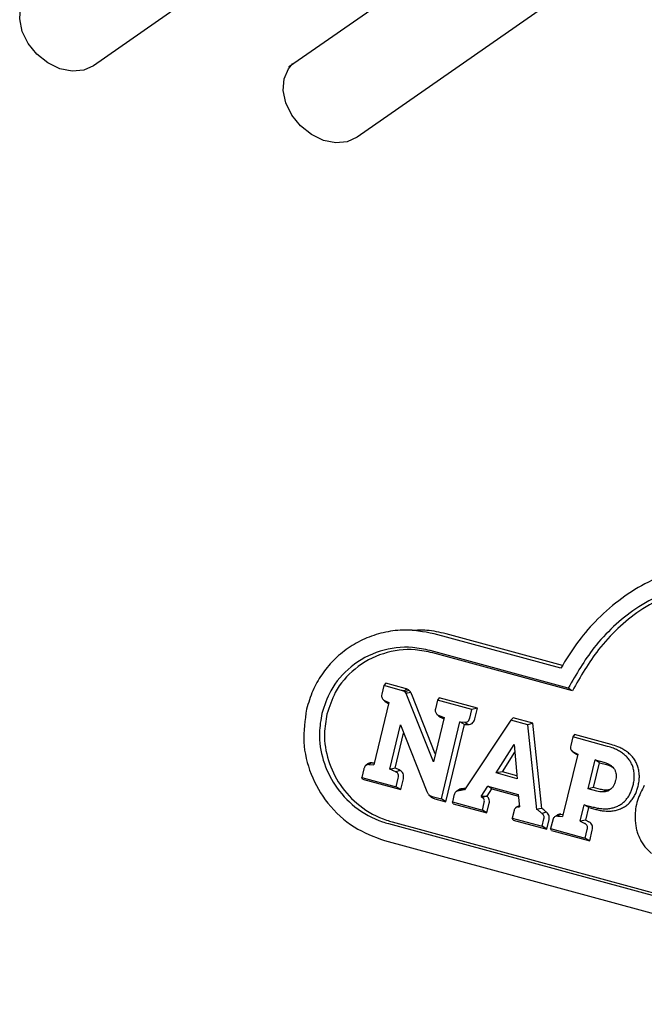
# Model space of a CAD drawing. Header units: inches. Extents: x 35 to 165, y 14 to 115.
# Tile 33 of 42: x 135.35 to 137.14, y 75.34 to 78.17. Entities that reach past the tile are written whole.
import ezdxf

# ---------------------------------------------------------------- set-up
doc = ezdxf.new("R2010")
doc.units = ezdxf.units.IN
doc.header["$LTSCALE"] = 12
doc.header["$MEASUREMENT"] = 0

msp = doc.modelspace()

# ---------------------------------------------------------------- linework, layer by layer
at = {"color": 7, "linetype": 'Continuous', "lineweight": 25}
for p, q in [((136.3202, 78.5694), (135.558, 78.0379)), ((136.1205, 78.0368), (136.8827, 78.5683)), ((137.077, 78.3637), (136.3148, 77.8322)), ((136.1185, 78.0353), (136.1205, 78.0368)), ((136.4432, 76.4166), (136.4393, 76.4166)), ((136.4726, 76.4167), (136.4476, 76.4166)), ((136.8995, 76.3077), (136.5361, 76.4064)), ((136.9046, 76.3155), (136.5701, 76.4064)), ((136.921, 76.2504), (136.5245, 76.3582)), ((136.9328, 76.2427), (136.5322, 76.3516)), ((136.3916, 76.2575), (136.3857, 76.2327)), ((136.3968, 76.2641), (136.3916, 76.2575)), ((136.4423, 76.2438), (136.3916, 76.2575)), ((136.4528, 76.2489), (136.3968, 76.2641)), ((136.3877, 76.2193), (136.3882, 76.2188)), ((136.3899, 76.2172), (136.3924, 76.2148)), ((136.3932, 76.2148), (136.4059, 76.2087)), ((136.5337, 76.0383), (136.4576, 76.23)), ((136.5393, 76.0615), (136.4717, 76.2317)), ((136.5456, 76.2157), (136.5397, 76.1909)), ((136.5508, 76.2222), (136.5456, 76.2157)), ((136.6442, 76.1889), (136.5456, 76.2157)), ((136.6601, 76.1925), (136.5508, 76.2222)), ((136.4059, 76.2087), (136.3629, 76.0296)), ((136.4, 76.2085), (136.4053, 76.206)), ((136.6383, 76.1641), (136.6442, 76.1889)), ((136.6601, 76.1925), (136.6442, 76.1889)), ((136.6527, 76.1619), (136.6601, 76.1925)), ((136.5643, 76.1654), (136.5337, 76.0383)), ((136.5417, 76.1775), (136.5422, 76.177)), ((136.5437, 76.1756), (136.5465, 76.1728)), ((136.5474, 76.1728), (136.5643, 76.1654)), ((136.5543, 76.1665), (136.5636, 76.1624)), ((136.756, 76.1585), (136.6235, 75.9585)), ((136.7629, 76.1646), (136.756, 76.1585)), ((136.8053, 76.1451), (136.756, 76.1585)), ((136.8194, 76.1492), (136.7629, 76.1646)), ((136.4083, 76.0174), (136.4389, 76.1444)), ((136.4389, 76.1444), (136.515, 75.9535)), ((136.5566, 75.9319), (136.6099, 76.1532)), ((136.5697, 75.9238), (136.6231, 76.1461)), ((136.6099, 76.1532), (136.6238, 76.1521)), ((136.6231, 76.1461), (136.6099, 76.1532)), ((136.6231, 76.1461), (136.6325, 76.1453)), ((136.8194, 76.1492), (136.8053, 76.1451)), ((136.8312, 75.9021), (136.8053, 76.1451)), ((136.8455, 75.9046), (136.8194, 76.1492)), ((136.424, 76.0204), (136.4482, 76.121)), ((136.9338, 76.1102), (136.9279, 76.0854)), ((136.939, 76.1167), (136.9338, 76.1102)), ((137.0339, 76.083), (136.9338, 76.1102)), ((137.0444, 76.0881), (136.939, 76.1167)), ((136.7136, 76.0065), (136.7655, 76.0886)), ((136.7655, 76.0886), (136.7739, 75.9901)), ((136.7317, 76.0095), (136.7674, 76.066)), ((136.948, 76.0608), (136.9049, 75.8818)), ((136.9312, 76.0703), (136.9366, 76.0651)), ((136.9355, 76.0674), (136.948, 76.0608)), ((136.9421, 76.0611), (136.9474, 76.0584)), ((136.9779, 75.9612), (136.9979, 76.0441)), ((136.9979, 76.0441), (137.0229, 76.0373)), ((137.0109, 76.0361), (136.9979, 76.0441)), ((136.3342, 76.0187), (136.3282, 75.994)), ((136.346, 76.0326), (136.3399, 76.0284)), ((136.3487, 76.0308), (136.3629, 76.0296)), ((136.3583, 76.036), (136.3643, 76.0355)), ((136.9938, 75.9648), (137.0109, 76.0361)), ((137.0109, 76.0361), (137.0306, 76.0307)), ((136.3282, 75.994), (136.4271, 75.9671)), ((136.3306, 75.9888), (136.3282, 75.994)), ((136.3306, 75.9888), (136.4401, 75.9591)), ((136.4384, 76.0138), (136.4264, 76.0094)), ((136.4271, 75.9671), (136.433, 75.9919)), ((136.4401, 75.9591), (136.4475, 75.9896)), ((136.7317, 76.0095), (136.7136, 76.0065)), ((136.7739, 75.9901), (136.7136, 76.0065)), ((136.7732, 75.9982), (136.7317, 76.0095)), ((136.4401, 75.9591), (136.4271, 75.9671)), ((136.6713, 75.9392), (136.6897, 75.9684)), ((136.6878, 75.9397), (136.7011, 75.9607)), ((136.6897, 75.9684), (136.7776, 75.9445)), ((136.7011, 75.9607), (136.6897, 75.9684)), ((136.7011, 75.9607), (136.778, 75.9399)), ((136.9938, 75.9648), (136.9779, 75.9612)), ((137.003, 75.9544), (136.9779, 75.9612)), ((137.0135, 75.9594), (136.9938, 75.9648)), ((136.5208, 75.9441), (136.5261, 75.9388)), ((136.5306, 75.939), (136.5566, 75.9319)), ((136.5383, 75.9324), (136.5697, 75.9238)), ((136.5697, 75.9238), (136.5566, 75.9319)), ((136.5938, 75.9452), (136.5885, 75.9233)), ((136.5992, 75.9531), (136.598, 75.9523)), ((136.6037, 75.9562), (136.5998, 75.9535)), ((136.6852, 75.9396), (136.6713, 75.9392)), ((136.6713, 75.9392), (136.6747, 75.9362)), ((136.6852, 75.9396), (136.6878, 75.9397)), ((136.7776, 75.9445), (136.7806, 75.9094)), ((136.5885, 75.9233), (136.6744, 75.8999)), ((136.5909, 75.9181), (136.5885, 75.9233)), ((136.5909, 75.9181), (136.6874, 75.8918)), ((136.6744, 75.8999), (136.6797, 75.9219)), ((136.6874, 75.8918), (136.6941, 75.9196)), ((136.7754, 75.9098), (136.7697, 75.9058)), ((136.777, 75.9089), (136.7806, 75.9094)), ((136.9555, 75.8681), (136.9669, 75.9155)), ((136.9669, 75.9155), (136.992, 75.9087)), ((136.98, 75.9074), (136.9669, 75.9155)), ((136.9711, 75.8707), (136.98, 75.9074)), ((136.98, 75.9074), (136.9997, 75.9021)), ((136.6874, 75.8918), (136.6744, 75.8999)), ((136.7654, 75.8986), (136.7601, 75.8766)), ((136.7601, 75.8766), (136.846, 75.8533)), ((136.7625, 75.8714), (136.7601, 75.8766)), ((136.846, 75.8533), (136.8513, 75.8752)), ((136.888, 75.8847), (136.8819, 75.8805)), ((136.8906, 75.8829), (136.9049, 75.8818)), ((136.9001, 75.8882), (136.9063, 75.8877)), ((136.4049, 75.861), (138.1363, 75.3904)), ((136.4154, 75.866), (138.1468, 75.3955)), ((136.7625, 75.8714), (136.859, 75.8452)), ((136.859, 75.8452), (136.846, 75.8533)), ((136.859, 75.8452), (136.8657, 75.873)), ((136.8763, 75.8711), (136.8704, 75.8466)), ((136.8704, 75.8466), (136.9697, 75.8197)), ((136.8728, 75.8415), (136.8704, 75.8466)), ((136.9711, 75.8707), (136.9555, 75.8681)), ((136.9555, 75.8681), (136.9688, 75.8615)), ((136.9711, 75.8707), (136.9803, 75.8662)), ((136.8728, 75.8415), (136.9827, 75.8116)), ((136.9697, 75.8197), (136.9755, 75.8441)), ((136.9827, 75.8116), (136.9697, 75.8197)), ((136.9827, 75.8116), (136.99, 75.8419)), ((136.3933, 75.8127), (138.1247, 75.3421))]:
    msp.add_line(p, q, dxfattribs=at)
at = {"color": 7, "linetype": 'Continuous', "lineweight": 25, "flags": 128}
for points in [[(135.558, 78.0379), (135.5297, 78.025), (135.4965, 78.022), (135.4612, 78.0292), (135.4266, 78.0459), (135.3955, 78.0708), (135.3705, 78.1018), (135.3535, 78.1365), (135.346, 78.1721), (135.3485, 78.2056), (135.3609, 78.2344), (135.3738, 78.2495)], [(136.3148, 77.8322), (136.2865, 77.8193), (136.2533, 77.8163), (136.218, 77.8235), (136.1834, 77.8402), (136.1524, 77.8651), (136.1273, 77.8961), (136.1104, 77.9308), (136.1028, 77.9664), (136.1054, 78), (136.1177, 78.0287), (136.1306, 78.0438)], [(136.4643, 76.2434), (136.4602, 76.2421), (136.456, 76.2407), (136.4517, 76.2394)], [(136.9328, 76.2427), (136.9269, 76.2466), (136.921, 76.2504)], [(136.4, 76.2085), (136.3966, 76.2116), (136.3932, 76.2148)], [(136.4688, 76.2377), (136.464, 76.2369), (136.4595, 76.2361), (136.455, 76.2353)], [(136.5543, 76.1665), (136.5508, 76.1697), (136.5474, 76.1728)], [(136.6325, 76.1453), (136.6281, 76.1487), (136.6238, 76.1521)], [(136.3583, 76.036), (136.3535, 76.0334), (136.3487, 76.0308)], [(136.424, 76.0204), (136.4162, 76.0189), (136.4083, 76.0174)], [(136.6139, 75.9607), (136.6097, 75.9581), (136.6054, 75.9555)], [(137.0321, 75.9574), (137.0283, 75.9551), (137.0233, 75.9521)], [(136.8455, 75.9046), (136.8383, 75.9033), (136.8312, 75.9021)], [(136.8582, 75.8941), (136.852, 75.8921), (136.8457, 75.8901)], [(136.9001, 75.8882), (136.8953, 75.8855), (136.8906, 75.8829)]]:
    msp.add_lwpolyline(points, dxfattribs=at)
at = {"color": 7, "linetype": 'Continuous', "lineweight": 25}
for points, knots in [([(137.502, 76.5873), (137.4719, 76.5939), (137.4117, 76.6071), (137.3188, 76.6062), (137.2273, 76.588), (137.1416, 76.5531), (137.0644, 76.5034), (136.9991, 76.4446), (136.9435, 76.379), (136.9141, 76.3314), (136.8995, 76.3077)], [0, 0, 0, 0, 0.13195, 0.263817, 0.39618, 0.528539, 0.652483, 0.776482, 0.888218, 1, 1, 1, 1]), ([(137.4904, 76.5391), (137.4737, 76.5431), (137.4297, 76.5537), (137.3561, 76.5584), (137.2717, 76.549), (137.19, 76.5223), (137.1153, 76.4814), (137.0498, 76.4283), (136.9811, 76.3546), (136.944, 76.2903), (136.921, 76.2504)], [0, 0, 0, 0, 0.076066, 0.201161, 0.326182, 0.45155, 0.576944, 0.693673, 0.810471, 1, 1, 1, 1]), ([(137.4981, 76.5325), (137.4814, 76.5364), (137.4377, 76.5469), (137.3648, 76.5516), (137.2814, 76.5422), (137.2007, 76.5158), (137.1269, 76.4753), (137.0623, 76.4228), (136.9933, 76.3487), (136.9561, 76.2836), (136.9328, 76.2427)], [0, 0, 0, 0, 0.076408, 0.200548, 0.324614, 0.449025, 0.573462, 0.689354, 0.805313, 1, 1, 1, 1]), ([(136.5361, 76.4064), (136.5059, 76.412), (136.4573, 76.421), (136.3896, 76.411), (136.3367, 76.3936), (136.2882, 76.3662), (136.2464, 76.3314), (136.2124, 76.2898), (136.1854, 76.2429), (136.1749, 76.2078), (136.1696, 76.1898)], [0, 0, 0, 0, 0.199388, 0.320698, 0.441974, 0.557817, 0.673596, 0.780736, 0.887831, 1, 1, 1, 1]), ([(136.5701, 76.4064), (136.5518, 76.4106), (136.5196, 76.418), (136.4867, 76.4164), (136.4726, 76.4157)], [0, 0, 0, 0, 0.5693792, 1, 1, 1, 1]), ([(136.5245, 76.3582), (136.5076, 76.3618), (136.4603, 76.3717), (136.3794, 76.3617), (136.2963, 76.3178), (136.2379, 76.2518), (136.2209, 76.2), (136.2136, 76.1778)], [0, 0, 0, 0, 0.133273, 0.37501, 0.614018, 0.834554, 1, 1, 1, 1]), ([(136.5322, 76.3516), (136.5153, 76.3551), (136.4685, 76.3649), (136.389, 76.3547), (136.3079, 76.3114), (136.2514, 76.2469), (136.235, 76.1968), (136.228, 76.1756)], [0, 0, 0, 0, 0.1363359, 0.3785059, 0.6179651, 0.838373, 1, 1, 1, 1]), ([(136.4475, 76.242), (136.447, 76.2422), (136.446, 76.2426), (136.4442, 76.2432), (136.443, 76.2436), (136.4423, 76.2438)], [0, 0, 0, 0, 0.303156, 0.60624, 1, 1, 1, 1]), ([(136.4586, 76.2468), (136.4575, 76.2463), (136.4551, 76.2453), (136.4513, 76.2436), (136.4488, 76.2425), (136.4475, 76.242)], [0, 0, 0, 0, 0.31375, 0.656858, 1, 1, 1, 1]), ([(136.4517, 76.2394), (136.4513, 76.2398), (136.4504, 76.2405), (136.449, 76.2413), (136.448, 76.2418), (136.4475, 76.242)], [0, 0, 0, 0, 0.358496, 0.677523, 1, 1, 1, 1]), ([(136.4586, 76.2468), (136.4581, 76.2471), (136.4571, 76.2475), (136.4551, 76.2482), (136.4537, 76.2486), (136.4528, 76.2489)], [0, 0, 0, 0, 0.271447, 0.542925, 1, 1, 1, 1]), ([(136.4643, 76.2434), (136.4639, 76.2437), (136.4629, 76.2445), (136.4611, 76.2457), (136.4596, 76.2464), (136.4586, 76.2468)], [0, 0, 0, 0, 0.2649954, 0.5301307, 1, 1, 1, 1]), ([(136.4688, 76.2377), (136.4685, 76.2383), (136.4678, 76.2394), (136.4664, 76.2413), (136.4651, 76.2426), (136.4643, 76.2434)], [0, 0, 0, 0, 0.269176, 0.538421, 1, 1, 1, 1]), ([(136.3857, 76.2327), (136.3853, 76.2305), (136.3847, 76.2267), (136.3861, 76.2216), (136.3888, 76.2175), (136.3916, 76.2157), (136.3932, 76.2148)], [0, 0, 0, 0, 0.313281, 0.518978, 0.72488, 1, 1, 1, 1]), ([(136.3926, 76.2149), (136.3929, 76.2144), (136.3943, 76.212), (136.3971, 76.2101), (136.3994, 76.2088), (136.4, 76.2085)], [0, 0, 0, 0, 0.1853469, 0.8046089, 1, 1, 1, 1]), ([(136.455, 76.2353), (136.4547, 76.2358), (136.454, 76.2369), (136.4529, 76.2383), (136.4521, 76.239), (136.4517, 76.2394)], [0, 0, 0, 0, 0.369998, 0.683544, 1, 1, 1, 1]), ([(136.4576, 76.23), (136.4573, 76.2306), (136.4568, 76.2318), (136.4559, 76.2336), (136.4553, 76.2347), (136.455, 76.2353)], [0, 0, 0, 0, 0.346929, 0.673343, 1, 1, 1, 1]), ([(136.4717, 76.2317), (136.4715, 76.2323), (136.4709, 76.2336), (136.4699, 76.2356), (136.4692, 76.2369), (136.4688, 76.2377)], [0, 0, 0, 0, 0.307827, 0.615546, 1, 1, 1, 1]), ([(136.1696, 76.1898), (136.165, 76.1582), (136.1557, 76.0951), (136.1792, 75.9999), (136.2286, 75.9147), (136.3021, 75.8464), (136.3633, 75.8238), (136.3933, 75.8127)], [0, 0, 0, 0, 0.189476, 0.378913, 0.5773, 0.793354, 1, 1, 1, 1]), ([(136.5397, 76.1909), (136.5393, 76.1886), (136.5387, 76.1849), (136.5401, 76.1798), (136.5428, 76.1756), (136.5457, 76.1738), (136.5474, 76.1728)], [0, 0, 0, 0, 0.308573, 0.5104338, 0.7124669, 1, 1, 1, 1]), ([(136.2136, 76.1778), (136.2104, 76.1592), (136.2026, 76.1142), (136.2143, 76.0412), (136.2496, 75.967), (136.308, 75.9042), (136.3647, 75.8728), (136.399, 75.8627), (136.4049, 75.861)], [0, 0, 0, 0, 0.133588, 0.32264, 0.51354, 0.723408, 0.952564, 1, 1, 1, 1]), ([(136.228, 76.1756), (136.2248, 76.157), (136.2173, 76.1125), (136.2292, 76.0409), (136.2641, 75.9686), (136.3216, 75.9075), (136.3769, 75.8773), (136.4101, 75.8676), (136.4154, 75.866)], [0, 0, 0, 0, 0.136693, 0.32555, 0.516182, 0.726374, 0.956187, 1, 1, 1, 1]), ([(136.5467, 76.173), (136.547, 76.1725), (136.5483, 76.1702), (136.5512, 76.1682), (136.5536, 76.1669), (136.5543, 76.1665)], [0, 0, 0, 0, 0.164367, 0.771089, 1, 1, 1, 1]), ([(136.6238, 76.1521), (136.6255, 76.1521), (136.6286, 76.1522), (136.6328, 76.1544), (136.636, 76.1578), (136.6376, 76.1614), (136.6381, 76.1636), (136.6383, 76.1641)], [0, 0, 0, 0, 0.261838, 0.467269, 0.672976, 0.935311, 1, 1, 1, 1]), ([(136.6325, 76.1453), (136.635, 76.1454), (136.6395, 76.1456), (136.6454, 76.1488), (136.6496, 76.1536), (136.6517, 76.1583), (136.6525, 76.1611), (136.6527, 76.1619)], [0, 0, 0, 0, 0.272031, 0.48697, 0.702053, 0.920432, 1, 1, 1, 1]), ([(136.9279, 76.0854), (136.9275, 76.0831), (136.9269, 76.0794), (136.9283, 76.0742), (136.931, 76.0701), (136.9338, 76.0684), (136.9355, 76.0674)], [0, 0, 0, 0, 0.310721, 0.514848, 0.719204, 1, 1, 1, 1]), ([(137.074, 76.0655), (137.0703, 76.0678), (137.0629, 76.0723), (137.0495, 76.0783), (137.0396, 76.0813), (137.0339, 76.083)], [0, 0, 0, 0, 0.294336, 0.588463, 1, 1, 1, 1]), ([(137.086, 76.0698), (137.0824, 76.0721), (137.075, 76.0767), (137.0611, 76.083), (137.0507, 76.0862), (137.0444, 76.0881)], [0, 0, 0, 0, 0.283098, 0.566036, 1, 1, 1, 1]), ([(136.9367, 76.0652), (136.9379, 76.0641), (136.9396, 76.0625), (136.9416, 76.0614), (136.9421, 76.0611)], [0, 0, 0, 0, 0.723217, 1, 1, 1, 1]), ([(137.0992, 76.0396), (137.0969, 76.043), (137.0923, 76.0498), (137.0836, 76.0583), (137.0772, 76.0631), (137.074, 76.0655)], [0, 0, 0, 0, 0.331434, 0.662917, 1, 1, 1, 1]), ([(137.1129, 76.0422), (137.1105, 76.0459), (137.1056, 76.0531), (137.0963, 76.0622), (137.0895, 76.0673), (137.086, 76.0698)], [0, 0, 0, 0, 0.333323, 0.663833, 1, 1, 1, 1]), ([(136.3487, 76.0308), (136.347, 76.0307), (136.3439, 76.0306), (136.3397, 76.0285), (136.3365, 76.025), (136.3349, 76.0214), (136.3343, 76.0192), (136.3342, 76.0187)], [0, 0, 0, 0, 0.261813, 0.467676, 0.673798, 0.935404, 1, 1, 1, 1]), ([(136.3583, 76.036), (136.3562, 76.0359), (136.3522, 76.0358), (136.3479, 76.0343), (136.3462, 76.0326), (136.3461, 76.0325)], [0, 0, 0, 0, 0.478141, 0.946473, 1, 1, 1, 1]), ([(136.4264, 76.0094), (136.4256, 76.0098), (136.4231, 76.0112), (136.417, 76.0136), (136.4118, 76.0159), (136.4083, 76.0174)], [0, 0, 0, 0, 0.143198, 0.421726, 1, 1, 1, 1]), ([(136.4384, 76.0138), (136.4382, 76.014), (136.4374, 76.0145), (136.4359, 76.0152), (136.4313, 76.0172), (136.4273, 76.0189), (136.424, 76.0204)], [0, 0, 0, 0, 0.057505, 0.172539, 0.321134, 1, 1, 1, 1]), ([(137.0229, 76.0373), (137.0248, 76.0368), (137.0284, 76.0357), (137.0349, 76.0332), (137.0393, 76.0306), (137.0419, 76.029)], [0, 0, 0, 0, 0.2781869, 0.5564119, 1, 1, 1, 1]), ([(137.0306, 76.0307), (137.0325, 76.0302), (137.0361, 76.0291), (137.0421, 76.0267), (137.0459, 76.0244), (137.0481, 76.0231)], [0, 0, 0, 0, 0.302583, 0.605235, 1, 1, 1, 1]), ([(137.0419, 76.029), (137.0432, 76.0282), (137.0456, 76.0264), (137.0497, 76.0227), (137.052, 76.0194), (137.0534, 76.0174)], [0, 0, 0, 0, 0.277322, 0.554738, 1, 1, 1, 1]), ([(137.0534, 76.0174), (137.0541, 76.0162), (137.0554, 76.0139), (137.0572, 76.009), (137.0578, 76.0052), (137.0581, 76.0028)], [0, 0, 0, 0, 0.264929, 0.529931, 1, 1, 1, 1]), ([(137.11, 76.0073), (137.1093, 76.0115), (137.1081, 76.0193), (137.1043, 76.0302), (137.1009, 76.0365), (137.0992, 76.0396)], [0, 0, 0, 0, 0.37035, 0.681982, 1, 1, 1, 1]), ([(137.1245, 76.0073), (137.1238, 76.0119), (137.1225, 76.0203), (137.1184, 76.0321), (137.1148, 76.0388), (137.1129, 76.0422)], [0, 0, 0, 0, 0.370611, 0.682111, 1, 1, 1, 1]), ([(136.433, 75.9919), (136.4334, 75.994), (136.434, 75.9977), (136.4329, 76.0029), (136.4305, 76.0066), (136.4281, 76.0085), (136.4267, 76.0093), (136.4264, 76.0094)], [0, 0, 0, 0, 0.3144163, 0.5317334, 0.7499667, 0.9529436, 1, 1, 1, 1]), ([(136.4475, 75.9896), (136.4479, 75.9926), (136.4487, 75.9977), (136.447, 76.0049), (136.4436, 76.0103), (136.4403, 76.0128), (136.4385, 76.0138), (136.4384, 76.0138)], [0, 0, 0, 0, 0.309382, 0.539325, 0.769881, 0.989958, 1, 1, 1, 1]), ([(137.0581, 76.0028), (137.0583, 76.0012), (137.0585, 75.9979), (137.0581, 75.992), (137.0572, 75.9878), (137.0567, 75.9853)], [0, 0, 0, 0, 0.275767, 0.551372, 1, 1, 1, 1]), ([(137.1072, 75.9712), (137.1082, 75.9758), (137.1099, 75.984), (137.1107, 75.9961), (137.1102, 76.0036), (137.11, 76.0073)], [0, 0, 0, 0, 0.385162, 0.690363, 1, 1, 1, 1]), ([(137.1217, 75.969), (137.1226, 75.9736), (137.1244, 75.9821), (137.1254, 75.995), (137.1248, 76.0032), (137.1245, 76.0073)], [0, 0, 0, 0, 0.362482, 0.678806, 1, 1, 1, 1]), ([(136.6139, 75.9607), (136.6113, 75.9602), (136.6075, 75.9594), (136.6047, 75.9568), (136.6038, 75.956)], [0, 0, 0, 0, 0.704839, 1, 1, 1, 1]), ([(136.6263, 75.9627), (136.6252, 75.9625), (136.6227, 75.962), (136.6197, 75.9616), (136.6174, 75.9612), (136.6158, 75.961), (136.6147, 75.9608), (136.6139, 75.9607)], [0, 0, 0, 0, 0.252526, 0.626201, 0.719637, 0.813081, 1, 1, 1, 1]), ([(137.0321, 75.9574), (137.0301, 75.9573), (137.026, 75.9571), (137.0198, 75.9579), (137.0156, 75.9589), (137.0135, 75.9594)], [0, 0, 0, 0, 0.311645, 0.654059, 1, 1, 1, 1]), ([(137.0434, 75.9604), (137.0426, 75.9599), (137.0404, 75.9588), (137.0366, 75.9579), (137.0336, 75.9575), (137.0321, 75.9574)], [0, 0, 0, 0, 0.231859, 0.61274, 1, 1, 1, 1]), ([(137.0498, 75.968), (137.049, 75.9668), (137.0473, 75.9643), (137.0438, 75.9602), (137.0407, 75.9581), (137.0387, 75.9567)], [0, 0, 0, 0, 0.274139, 0.54846, 1, 1, 1, 1]), ([(137.0567, 75.9853), (137.0562, 75.9836), (137.0554, 75.9804), (137.0533, 75.9745), (137.0511, 75.9705), (137.0498, 75.968)], [0, 0, 0, 0, 0.270261, 0.540573, 1, 1, 1, 1]), ([(137.0928, 75.9374), (137.0952, 75.9413), (137.0996, 75.9485), (137.1042, 75.96), (137.1062, 75.9675), (137.1072, 75.9712)], [0, 0, 0, 0, 0.375714, 0.685851, 1, 1, 1, 1]), ([(137.1064, 75.9331), (137.1088, 75.937), (137.1133, 75.9445), (137.1183, 75.9567), (137.1205, 75.9649), (137.1217, 75.969)], [0, 0, 0, 0, 0.353889, 0.674689, 1, 1, 1, 1]), ([(137.1393, 75.9709), (137.1319, 75.9567), (137.1172, 75.9284), (137.1118, 75.8903), (137.1132, 75.8691), (137.1136, 75.8639)], [0, 0, 0, 0, 0.431006, 0.860611, 1, 1, 1, 1]), ([(136.515, 75.9535), (136.5155, 75.9523), (136.5165, 75.9499), (136.5185, 75.9466), (136.5202, 75.9448), (136.5211, 75.9438)], [0, 0, 0, 0, 0.335307, 0.663331, 1, 1, 1, 1]), ([(136.5211, 75.9438), (136.5219, 75.9431), (136.5237, 75.9417), (136.527, 75.9401), (136.5293, 75.9394), (136.5306, 75.939)], [0, 0, 0, 0, 0.308626, 0.616134, 1, 1, 1, 1]), ([(136.5265, 75.9385), (136.5274, 75.9378), (136.5295, 75.9359), (136.5335, 75.9338), (136.5367, 75.9329), (136.5383, 75.9324)], [0, 0, 0, 0, 0.248084, 0.61885, 1, 1, 1, 1]), ([(136.6054, 75.9555), (136.6034, 75.955), (136.6, 75.9542), (136.5963, 75.9509), (136.5945, 75.9478), (136.594, 75.9458), (136.5938, 75.9452)], [0, 0, 0, 0, 0.385534, 0.636616, 0.887953, 1, 1, 1, 1]), ([(136.6235, 75.9585), (136.6205, 75.9579), (136.616, 75.9571), (136.6111, 75.9563), (136.6088, 75.956), (136.6073, 75.9557), (136.6061, 75.9556), (136.6054, 75.9555)], [0, 0, 0, 0, 0.499923, 0.749907, 0.812412, 0.874927, 1, 1, 1, 1]), ([(136.6852, 75.9396), (136.6838, 75.9391), (136.6803, 75.938), (136.6767, 75.9369), (136.6747, 75.9362)], [0, 0, 0, 0, 0.406583, 1, 1, 1, 1]), ([(136.6797, 75.9219), (136.6799, 75.9233), (136.6804, 75.9263), (136.6793, 75.9305), (136.6773, 75.9339), (136.6755, 75.9355), (136.6747, 75.9362)], [0, 0, 0, 0, 0.268098, 0.537353, 0.786575, 1, 1, 1, 1]), ([(136.6941, 75.9196), (136.6945, 75.9218), (136.6951, 75.9261), (136.6936, 75.9323), (136.6908, 75.9369), (136.6886, 75.9389), (136.6878, 75.9397)], [0, 0, 0, 0, 0.2816503, 0.575255, 0.84657, 1, 1, 1, 1]), ([(137.0233, 75.9521), (137.0214, 75.952), (137.0175, 75.9518), (137.0106, 75.9525), (137.0059, 75.9537), (137.003, 75.9544)], [0, 0, 0, 0, 0.28444, 0.568626, 1, 1, 1, 1]), ([(137.0387, 75.9567), (137.0374, 75.956), (137.0346, 75.9545), (137.0294, 75.9529), (137.0256, 75.9524), (137.0233, 75.9521)], [0, 0, 0, 0, 0.28838, 0.576344, 1, 1, 1, 1]), ([(137.0681, 75.914), (137.0714, 75.9162), (137.0778, 75.9202), (137.0861, 75.9282), (137.0906, 75.9343), (137.0928, 75.9374)], [0, 0, 0, 0, 0.3528551, 0.6728002, 1, 1, 1, 1]), ([(137.0797, 75.9079), (137.0833, 75.9102), (137.0902, 75.9146), (137.0991, 75.9232), (137.1039, 75.9298), (137.1064, 75.9331)], [0, 0, 0, 0, 0.353009, 0.6729, 1, 1, 1, 1]), ([(136.777, 75.9089), (136.775, 75.9084), (136.7718, 75.9077), (136.7681, 75.9045), (136.7662, 75.9014), (136.7656, 75.8993), (136.7654, 75.8986)], [0, 0, 0, 0, 0.372102, 0.616569, 0.861382, 1, 1, 1, 1]), ([(136.7803, 75.9125), (136.7795, 75.9122), (136.7777, 75.9117), (136.7763, 75.9103), (136.7756, 75.9096)], [0, 0, 0, 0, 0.455079, 1, 1, 1, 1]), ([(136.8457, 75.8901), (136.8448, 75.8908), (136.842, 75.8932), (136.8371, 75.8972), (136.8331, 75.9004), (136.8312, 75.9021)], [0, 0, 0, 0, 0.1842799, 0.5921464, 1, 1, 1, 1]), ([(136.8582, 75.8941), (136.8574, 75.8948), (136.8549, 75.8969), (136.8506, 75.9004), (136.8472, 75.9032), (136.8455, 75.9046)], [0, 0, 0, 0, 0.198424, 0.599195, 1, 1, 1, 1]), ([(136.992, 75.9087), (136.9961, 75.9077), (137.0044, 75.9056), (137.0186, 75.9036), (137.0286, 75.9038), (137.0343, 75.904)], [0, 0, 0, 0, 0.299378, 0.598837, 1, 1, 1, 1]), ([(136.9997, 75.9021), (137.0038, 75.9011), (137.0121, 75.899), (137.0268, 75.8968), (137.0374, 75.897), (137.0437, 75.8972)], [0, 0, 0, 0, 0.287417, 0.574904, 1, 1, 1, 1]), ([(137.0343, 75.904), (137.0386, 75.9045), (137.0465, 75.9055), (137.0579, 75.9088), (137.0647, 75.9123), (137.0681, 75.914)], [0, 0, 0, 0, 0.365366, 0.679764, 1, 1, 1, 1]), ([(137.0437, 75.8972), (137.048, 75.8977), (137.0563, 75.8988), (137.0684, 75.9022), (137.0759, 75.906), (137.0797, 75.9079)], [0, 0, 0, 0, 0.343493, 0.668561, 1, 1, 1, 1]), ([(136.8513, 75.8752), (136.8515, 75.8767), (136.8519, 75.8795), (136.8509, 75.8837), (136.8487, 75.8873), (136.8467, 75.8891), (136.8457, 75.8901)], [0, 0, 0, 0, 0.250391, 0.501633, 0.740776, 1, 1, 1, 1]), ([(136.8657, 75.873), (136.866, 75.8751), (136.8667, 75.8794), (136.8651, 75.8856), (136.8621, 75.8906), (136.8594, 75.893), (136.8582, 75.8941)], [0, 0, 0, 0, 0.262257, 0.531682, 0.784635, 1, 1, 1, 1]), ([(136.8906, 75.8829), (136.8888, 75.8829), (136.8858, 75.8828), (136.8817, 75.8806), (136.8785, 75.8772), (136.877, 75.8737), (136.8764, 75.8715), (136.8763, 75.8711)], [0, 0, 0, 0, 0.263055, 0.469544, 0.676286, 0.939891, 1, 1, 1, 1]), ([(136.9001, 75.8882), (136.8975, 75.8881), (136.8932, 75.888), (136.8896, 75.8856), (136.888, 75.8846)], [0, 0, 0, 0, 0.586183, 1, 1, 1, 1]), ([(136.9755, 75.8441), (136.9759, 75.8463), (136.9765, 75.85), (136.9753, 75.8551), (136.9729, 75.8587), (136.9705, 75.8606), (136.9691, 75.8613), (136.9688, 75.8615)], [0, 0, 0, 0, 0.3175456, 0.5337408, 0.7506908, 0.9558464, 1, 1, 1, 1]), ([(136.99, 75.8419), (136.9904, 75.8447), (136.9912, 75.8498), (136.9895, 75.8569), (136.9861, 75.8623), (136.9826, 75.865), (136.9806, 75.866), (136.9803, 75.8662)], [0, 0, 0, 0, 0.29615, 0.521276, 0.746936, 0.963188, 1, 1, 1, 1]), ([(137.1136, 75.8639), (137.1142, 75.8593), (137.1154, 75.8501), (137.1196, 75.8332), (137.1248, 75.8218), (137.1281, 75.8145)], [0, 0, 0, 0, 0.266732, 0.533496, 1, 1, 1, 1]), ([(137.1281, 75.8145), (137.1304, 75.8105), (137.1348, 75.8026), (137.1451, 75.789), (137.1542, 75.7808), (137.1601, 75.7756)], [0, 0, 0, 0, 0.264307, 0.528608, 1, 1, 1, 1])]:
    msp.add_open_spline(points, degree=3, knots=knots, dxfattribs=at)

doc.saveas('drawing.dxf')
